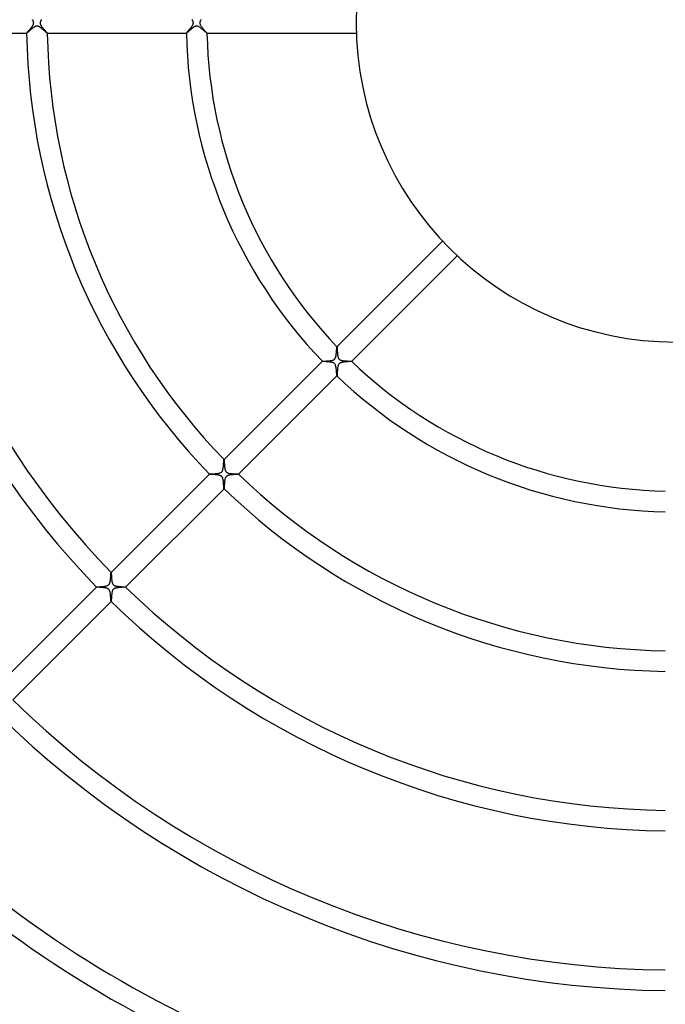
# Model space of a CAD drawing. Header units: millimetres. Extents: x -535 to 535, y -535 to 535.
# Tile 27 of 106: x -127 to -2, y -191 to 1. Entities that reach past the tile are written whole.
import ezdxf

# ---------------------------------------------------------------- set-up
doc = ezdxf.new("R2010")
doc.units = ezdxf.units.MM
doc.layers.add('HIDDEN', color=7, linetype='Continuous')
doc.layers.add('THICK', color=7, linetype='Continuous')

msp = doc.modelspace()

# ---------------------------------------------------------------- linework, layer by layer
at = {"layer": 'HIDDEN'}
for p, q in [((-125.85, -1.9), (-125.89, -1.93)), ((-125.81, -1.87), (-125.85, -1.9)), ((-125.77, -1.83), (-125.81, -1.87)), ((-125.72, -1.79), (-125.77, -1.83)), ((-125.67, -1.74), (-125.72, -1.79)), ((-125.61, -1.69), (-125.67, -1.74)), ((-125.55, -1.64), (-125.61, -1.69)), ((-125.49, -1.58), (-125.55, -1.64)), ((-125.43, -1.53), (-125.49, -1.58)), ((-125.36, -1.47), (-125.43, -1.53)), ((-125.29, -1.41), (-125.36, -1.47)), ((-125.22, -1.34), (-125.29, -1.41)), ((-125.15, -1.28), (-125.22, -1.34)), ((-125.07, -1.22), (-125.15, -1.28)), ((-125, -1.16), (-125.07, -1.22)), ((-124.93, -1.1), (-125, -1.16)), ((-124.85, -1.04), (-124.93, -1.1)), ((-124.78, -0.99), (-124.85, -1.04)), ((-124.71, -0.93), (-124.78, -0.99)), ((-124.63, -0.88), (-124.71, -0.93)), ((-124.56, -0.83), (-124.63, -0.88)), ((-124.48, -0.78), (-124.56, -0.83)), ((-124.41, -0.74), (-124.48, -0.78)), ((-124.33, -0.7), (-124.41, -0.74)), ((-124.25, -0.67), (-124.33, -0.7)), ((-124.18, -0.65), (-124.25, -0.67)), ((-124.1, -0.63), (-124.18, -0.65)), ((-124.02, -0.62), (-124.1, -0.63)), ((-123.93, -0.63), (-124.02, -0.62)), ((-123.85, -0.64), (-123.93, -0.63)), ((-123.77, -0.66), (-123.85, -0.64)), ((-123.68, -0.7), (-123.77, -0.66)), ((-123.6, -0.73), (-123.68, -0.7)), ((-123.52, -0.78), (-123.6, -0.73)), ((-123.44, -0.83), (-123.52, -0.78)), ((-123.37, -0.88), (-123.44, -0.83)), ((-123.29, -0.93), (-123.37, -0.88)), ((-123.21, -0.99), (-123.29, -0.93)), ((-123.12, -1.05), (-123.21, -0.99)), ((-123.04, -1.12), (-123.12, -1.05)), ((-122.96, -1.19), (-123.04, -1.12)), ((-122.87, -1.26), (-122.96, -1.19)), ((-122.79, -1.33), (-122.87, -1.26)), ((-122.7, -1.4), (-122.79, -1.33)), ((-122.62, -1.47), (-122.7, -1.4)), ((-122.54, -1.54), (-122.62, -1.47)), ((-122.46, -1.61), (-122.54, -1.54)), ((-122.39, -1.67), (-122.46, -1.61)), ((-122.32, -1.73), (-122.39, -1.67)), ((-122.25, -1.79), (-122.32, -1.73)), ((-122.19, -1.84), (-122.25, -1.79)), ((-122.14, -1.89), (-122.19, -1.84)), ((-122.09, -1.93), (-122.14, -1.89)), ((-94.83, -1.89), (-94.86, -1.91)), ((-94.8, -1.86), (-94.83, -1.89)), ((-94.77, -1.83), (-94.8, -1.86)), ((-94.73, -1.8), (-94.77, -1.83)), ((-94.69, -1.77), (-94.73, -1.8)), ((-94.65, -1.73), (-94.69, -1.77)), ((-94.61, -1.69), (-94.65, -1.73)), ((-94.56, -1.65), (-94.61, -1.69)), ((-94.52, -1.61), (-94.56, -1.65)), ((-94.47, -1.57), (-94.52, -1.61)), ((-94.42, -1.52), (-94.47, -1.57)), ((-94.37, -1.48), (-94.42, -1.52)), ((-94.31, -1.43), (-94.37, -1.48)), ((-94.26, -1.38), (-94.31, -1.43)), ((-94.2, -1.33), (-94.26, -1.38)), ((-94.15, -1.29), (-94.2, -1.33)), ((-94.09, -1.24), (-94.15, -1.29)), ((-94.03, -1.19), (-94.09, -1.24)), ((-93.97, -1.14), (-94.03, -1.19)), ((-93.91, -1.09), (-93.97, -1.14)), ((-93.85, -1.04), (-93.91, -1.09)), ((-93.8, -1), (-93.85, -1.04)), ((-93.74, -0.96), (-93.8, -1)), ((-93.68, -0.91), (-93.74, -0.96)), ((-93.62, -0.87), (-93.68, -0.91)), ((-93.57, -0.84), (-93.62, -0.87)), ((-93.51, -0.8), (-93.57, -0.84)), ((-93.46, -0.77), (-93.51, -0.8)), ((-93.39, -0.73), (-93.46, -0.77)), ((-93.33, -0.7), (-93.39, -0.73)), ((-93.25, -0.67), (-93.33, -0.7)), ((-93.18, -0.65), (-93.25, -0.67)), ((-93.1, -0.63), (-93.18, -0.65)), ((-93.02, -0.62), (-93.1, -0.63)), ((-92.94, -0.63), (-93.02, -0.62)), ((-92.86, -0.64), (-92.94, -0.63)), ((-92.78, -0.66), (-92.86, -0.64)), ((-92.68, -0.7), (-92.78, -0.66)), ((-92.56, -0.75), (-92.68, -0.7)), ((-92.44, -0.83), (-92.56, -0.75)), ((-92.31, -0.92), (-92.44, -0.83)), ((-92.17, -1.01), (-92.31, -0.92)), ((-92.04, -1.12), (-92.17, -1.01)), ((-91.91, -1.23), (-92.04, -1.12)), ((-91.78, -1.33), (-91.91, -1.23)), ((-91.65, -1.44), (-91.78, -1.33)), ((-91.53, -1.54), (-91.65, -1.44)), ((-91.42, -1.64), (-91.53, -1.54)), ((-91.32, -1.72), (-91.42, -1.64)), ((-91.23, -1.8), (-91.32, -1.72)), ((-91.15, -1.87), (-91.23, -1.8)), ((-91.09, -1.93), (-91.15, -1.87)), ((-125.98, -2), (-125.98, -2)), ((-125.98, -2), (-125.98, -2)), ((-125.98, -2), (-125.98, -2)), ((-125.98, -2), (-125.98, -2)), ((-125.98, -2), (-125.98, -2)), ((-125.98, -2), (-125.98, -2)), ((-125.97, -2), (-125.98, -2)), ((-125.96, -1.99), (-125.97, -2)), ((-125.94, -1.98), (-125.96, -1.99)), ((-125.92, -1.96), (-125.94, -1.98)), ((-125.89, -1.93), (-125.92, -1.96)), ((-122.05, -1.96), (-122.09, -1.93)), ((-122.02, -1.98), (-122.05, -1.96)), ((-122, -2), (-122.02, -1.98)), ((-121.99, -2), (-122, -2)), ((-121.98, -2), (-121.99, -2)), ((-121.99, -2), (-121.99, -2)), ((-121.98, -2), (-121.98, -2)), ((-121.98, -2), (-121.98, -2)), ((-121.98, -2), (-121.98, -2)), ((-121.98, -2), (-121.98, -2)), ((-94.98, -2), (-94.98, -2)), ((-94.98, -2), (-94.98, -2)), ((-94.98, -2), (-94.98, -2)), ((-94.98, -2), (-94.98, -2)), ((-94.98, -2), (-94.98, -2)), ((-94.98, -2), (-94.98, -2)), ((-94.97, -2), (-94.98, -2)), ((-94.96, -1.99), (-94.97, -2)), ((-94.95, -1.98), (-94.96, -1.99)), ((-94.93, -1.97), (-94.95, -1.98)), ((-94.91, -1.96), (-94.93, -1.97)), ((-94.89, -1.94), (-94.91, -1.96)), ((-94.86, -1.91), (-94.89, -1.94)), ((-91.03, -1.97), (-91.09, -1.93)), ((-91, -1.99), (-91.03, -1.97)), ((-90.98, -2), (-91, -1.99)), ((-90.98, -2), (-90.98, -2)), ((-90.98, -2), (-90.98, -2)), ((-90.98, -2), (-90.98, -2)), ((-90.98, -2), (-90.98, -2)), ((-90.98, -2), (-90.98, -2)), ((-90.98, -2), (-90.98, -2)), ((-65.78, -63.16), (-65.77, -63.1)), ((-65.77, -63.05), (-65.76, -63.01)), ((-65.77, -63.1), (-65.77, -63.05)), ((-65.76, -62.94), (-65.75, -62.93)), ((-65.76, -62.97), (-65.76, -62.94)), ((-65.76, -63.01), (-65.76, -62.97)), ((-65.75, -62.92), (-65.75, -62.92)), ((-65.75, -62.92), (-65.75, -62.92)), ((-65.75, -62.92), (-65.75, -62.92)), ((-65.75, -62.92), (-65.74, -62.92)), ((-65.75, -62.93), (-65.75, -62.92)), ((-65.74, -62.92), (-65.74, -62.92)), ((-65.74, -62.92), (-65.74, -62.92)), ((-66.04, -65.08), (-66.01, -65.01)), ((-66.01, -65.01), (-65.99, -64.92)), ((-65.99, -64.92), (-65.96, -64.84)), ((-65.96, -64.84), (-65.94, -64.75)), ((-65.94, -64.75), (-65.92, -64.65)), ((-65.92, -64.65), (-65.91, -64.55)), ((-65.91, -64.55), (-65.89, -64.45)), ((-65.89, -64.45), (-65.88, -64.35)), ((-65.88, -64.35), (-65.87, -64.25)), ((-65.87, -64.25), (-65.86, -64.14)), ((-65.86, -64.14), (-65.85, -64.04)), ((-65.85, -64.04), (-65.84, -63.94)), ((-65.84, -63.94), (-65.83, -63.84)), ((-65.83, -63.84), (-65.82, -63.74)), ((-65.82, -63.74), (-65.81, -63.64)), ((-65.81, -63.55), (-65.8, -63.46)), ((-65.81, -63.64), (-65.81, -63.55)), ((-65.8, -63.38), (-65.79, -63.3)), ((-65.8, -63.46), (-65.8, -63.38)), ((-65.79, -63.3), (-65.78, -63.23)), ((-65.78, -63.23), (-65.78, -63.16)), ((-68.57, -65.75), (-68.57, -65.74)), ((-68.57, -65.74), (-68.57, -65.74)), ((-68.57, -65.74), (-68.56, -65.74)), ((-68.57, -65.75), (-68.57, -65.75)), ((-68.57, -65.75), (-68.57, -65.75)), ((-68.57, -65.75), (-68.57, -65.75)), ((-68.57, -65.75), (-68.57, -65.75)), ((-68.56, -65.74), (-68.53, -65.73)), ((-68.53, -65.73), (-68.48, -65.73)), ((-68.48, -65.73), (-68.42, -65.72)), ((-68.42, -65.72), (-68.35, -65.72)), ((-68.35, -65.72), (-68.26, -65.71)), ((-68.26, -65.71), (-68.17, -65.71)), ((-68.17, -65.71), (-68.07, -65.7)), ((-68.07, -65.7), (-67.96, -65.69)), ((-67.96, -65.69), (-67.85, -65.69)), ((-67.85, -65.69), (-67.73, -65.68)), ((-67.73, -65.68), (-67.61, -65.67)), ((-67.61, -65.67), (-67.49, -65.66)), ((-67.49, -65.66), (-67.37, -65.65)), ((-67.37, -65.65), (-67.25, -65.64)), ((-67.25, -65.64), (-67.13, -65.63)), ((-67.13, -65.63), (-67.01, -65.61)), ((-67.01, -65.61), (-66.9, -65.6)), ((-66.9, -65.6), (-66.79, -65.58)), ((-66.79, -65.58), (-66.69, -65.56)), ((-66.69, -65.56), (-66.59, -65.53)), ((-66.59, -65.53), (-66.5, -65.5)), ((-66.5, -65.5), (-66.43, -65.47)), ((-66.43, -65.47), (-66.37, -65.44)), ((-66.37, -65.44), (-66.31, -65.41)), ((-66.31, -65.41), (-66.27, -65.38)), ((-66.27, -65.38), (-66.23, -65.34)), ((-66.23, -65.34), (-66.19, -65.31)), ((-66.19, -65.31), (-66.16, -65.27)), ((-66.16, -65.27), (-66.13, -65.23)), ((-66.13, -65.23), (-66.1, -65.19)), ((-66.1, -65.19), (-66.07, -65.13)), ((-66.07, -65.13), (-66.04, -65.08)), ((-65.61, -66.95), (-65.62, -67.07)), ((-65.59, -66.83), (-65.61, -66.95)), ((-65.56, -66.71), (-65.59, -66.83)), ((-65.53, -66.6), (-65.56, -66.71)), ((-65.49, -66.49), (-65.53, -66.6)), ((-65.45, -66.38), (-65.49, -66.49)), ((-65.4, -66.3), (-65.45, -66.38)), ((-65.34, -66.22), (-65.4, -66.3)), ((-65.27, -66.16), (-65.34, -66.22)), ((-65.19, -66.1), (-65.27, -66.16)), ((-65.1, -66.05), (-65.19, -66.1)), ((-65, -66.01), (-65.1, -66.05)), ((-64.91, -65.98), (-65, -66.01)), ((-64.82, -65.96), (-64.91, -65.98)), ((-64.75, -65.94), (-64.82, -65.96)), ((-64.67, -65.93), (-64.75, -65.94)), ((-64.6, -65.91), (-64.67, -65.93)), ((-64.52, -65.9), (-64.6, -65.91)), ((-64.43, -65.89), (-64.52, -65.9)), ((-64.35, -65.88), (-64.43, -65.89)), ((-64.26, -65.87), (-64.35, -65.88)), ((-64.18, -65.86), (-64.26, -65.87)), ((-64.09, -65.85), (-64.18, -65.86)), ((-64, -65.84), (-64.09, -65.85)), ((-63.91, -65.84), (-64, -65.84)), ((-63.82, -65.83), (-63.91, -65.84)), ((-63.73, -65.82), (-63.82, -65.83)), ((-63.65, -65.82), (-63.73, -65.82)), ((-63.57, -65.81), (-63.65, -65.82)), ((-63.49, -65.8), (-63.57, -65.81)), ((-63.41, -65.8), (-63.49, -65.8)), ((-63.34, -65.79), (-63.41, -65.8)), ((-63.27, -65.79), (-63.34, -65.79)), ((-63.2, -65.78), (-63.27, -65.79)), ((-63.15, -65.78), (-63.2, -65.78)), ((-63.09, -65.77), (-63.15, -65.78)), ((-63.04, -65.77), (-63.09, -65.77)), ((-63, -65.76), (-63.04, -65.77)), ((-62.97, -65.76), (-63, -65.76)), ((-62.94, -65.76), (-62.97, -65.76)), ((-62.93, -65.75), (-62.94, -65.76)), ((-62.92, -65.75), (-62.93, -65.75)), ((-62.92, -65.74), (-62.92, -65.74)), ((-62.92, -65.74), (-62.92, -65.74)), ((-62.92, -65.74), (-62.92, -65.75)), ((-62.92, -65.75), (-62.92, -65.75)), ((-62.92, -65.75), (-62.92, -65.75)), ((-62.92, -65.75), (-62.92, -65.75)), ((-65.74, -68.57), (-65.75, -68.57)), ((-65.75, -68.57), (-65.75, -68.57)), ((-65.75, -68.57), (-65.75, -68.57)), ((-65.75, -68.57), (-65.75, -68.57)), ((-65.75, -68.57), (-65.75, -68.57)), ((-65.73, -68.53), (-65.74, -68.56)), ((-65.74, -68.56), (-65.74, -68.57)), ((-65.74, -68.57), (-65.74, -68.57)), ((-65.72, -68.43), (-65.73, -68.49)), ((-65.73, -68.49), (-65.73, -68.53)), ((-65.71, -68.28), (-65.72, -68.37)), ((-65.72, -68.37), (-65.72, -68.43)), ((-65.7, -68.09), (-65.71, -68.19)), ((-65.71, -68.19), (-65.71, -68.28)), ((-65.69, -67.86), (-65.7, -67.98)), ((-65.7, -67.98), (-65.7, -68.09)), ((-65.68, -67.73), (-65.69, -67.86)), ((-65.67, -67.6), (-65.68, -67.73)), ((-65.66, -67.47), (-65.67, -67.6)), ((-65.65, -67.34), (-65.66, -67.47)), ((-65.64, -67.2), (-65.65, -67.34)), ((-65.62, -67.07), (-65.64, -67.2)), ((-87.79, -86.13), (-87.77, -86.01)), ((-87.77, -86.01), (-87.76, -85.89)), ((-87.76, -85.89), (-87.75, -85.77)), ((-87.75, -85.77), (-87.74, -85.66)), ((-87.74, -85.55), (-87.73, -85.45)), ((-87.74, -85.66), (-87.74, -85.55)), ((-87.73, -85.45), (-87.72, -85.35)), ((-87.72, -85.26), (-87.71, -85.18)), ((-87.72, -85.35), (-87.72, -85.26)), ((-87.71, -85.18), (-87.7, -85.11)), ((-87.7, -85.04), (-87.69, -84.99)), ((-87.7, -85.11), (-87.7, -85.04)), ((-87.69, -84.94), (-87.68, -84.9)), ((-87.69, -84.99), (-87.69, -84.94)), ((-87.68, -84.85), (-87.67, -84.84)), ((-87.68, -84.87), (-87.68, -84.85)), ((-87.68, -84.9), (-87.68, -84.87)), ((-87.67, -84.84), (-87.67, -84.84)), ((-87.67, -84.84), (-87.67, -84.84)), ((-87.67, -84.84), (-87.67, -84.84)), ((-87.67, -84.84), (-87.67, -84.84)), ((-87.67, -84.84), (-87.67, -84.84)), ((-87.67, -84.84), (-87.67, -84.84)), ((-90.5, -87.67), (-90.49, -87.66)), ((-90.5, -87.67), (-90.5, -87.67)), ((-90.5, -87.67), (-90.5, -87.67)), ((-90.5, -87.67), (-90.5, -87.67)), ((-90.5, -87.67), (-90.5, -87.67)), ((-90.5, -87.67), (-90.5, -87.67)), ((-90.5, -87.67), (-90.5, -87.67)), ((-90.49, -87.66), (-90.48, -87.66)), ((-90.48, -87.66), (-90.46, -87.66)), ((-90.46, -87.66), (-90.43, -87.65)), ((-90.43, -87.65), (-90.4, -87.65)), ((-90.4, -87.65), (-90.36, -87.65)), ((-90.36, -87.65), (-90.31, -87.64)), ((-90.31, -87.64), (-90.27, -87.64)), ((-90.27, -87.64), (-90.21, -87.64)), ((-90.21, -87.64), (-90.16, -87.63)), ((-90.16, -87.63), (-90.1, -87.63)), ((-90.1, -87.63), (-90.03, -87.63)), ((-90.03, -87.63), (-89.97, -87.62)), ((-89.97, -87.62), (-89.9, -87.62)), ((-89.9, -87.62), (-89.83, -87.61)), ((-89.83, -87.61), (-89.75, -87.61)), ((-89.75, -87.61), (-89.68, -87.6)), ((-89.68, -87.6), (-89.6, -87.6)), ((-89.6, -87.6), (-89.52, -87.59)), ((-89.52, -87.59), (-89.44, -87.59)), ((-89.44, -87.59), (-89.36, -87.58)), ((-89.36, -87.58), (-89.28, -87.57)), ((-89.28, -87.57), (-89.2, -87.57)), ((-89.2, -87.57), (-89.13, -87.56)), ((-89.13, -87.56), (-89.05, -87.55)), ((-89.05, -87.55), (-88.98, -87.54)), ((-88.98, -87.54), (-88.9, -87.53)), ((-88.9, -87.53), (-88.83, -87.52)), ((-88.83, -87.52), (-88.76, -87.51)), ((-88.76, -87.51), (-88.69, -87.5)), ((-88.69, -87.5), (-88.63, -87.48)), ((-88.63, -87.48), (-88.56, -87.46)), ((-88.56, -87.46), (-88.48, -87.44)), ((-88.48, -87.44), (-88.39, -87.41)), ((-88.39, -87.41), (-88.31, -87.37)), ((-88.31, -87.37), (-88.23, -87.32)), ((-88.23, -87.32), (-88.16, -87.27)), ((-88.16, -87.27), (-88.1, -87.22)), ((-88.1, -87.22), (-88.05, -87.15)), ((-88.05, -87.15), (-88, -87.08)), ((-88, -87.08), (-87.96, -86.99)), ((-87.96, -86.99), (-87.92, -86.89)), ((-87.92, -86.89), (-87.89, -86.79)), ((-87.89, -86.79), (-87.87, -86.69)), ((-87.87, -86.69), (-87.85, -86.59)), ((-87.85, -86.59), (-87.83, -86.48)), ((-87.83, -86.48), (-87.81, -86.37)), ((-87.81, -86.37), (-87.8, -86.25)), ((-87.8, -86.25), (-87.79, -86.13)), ((-87.01, -87.97), (-87.09, -88.01)), ((-86.92, -87.93), (-87.01, -87.97)), ((-86.83, -87.9), (-86.92, -87.93)), ((-86.73, -87.88), (-86.83, -87.9)), ((-86.63, -87.86), (-86.73, -87.88)), ((-86.53, -87.84), (-86.63, -87.86)), ((-86.43, -87.82), (-86.53, -87.84)), ((-86.32, -87.81), (-86.43, -87.82)), ((-86.21, -87.79), (-86.32, -87.81)), ((-86.09, -87.78), (-86.21, -87.79)), ((-85.98, -87.77), (-86.09, -87.78)), ((-85.86, -87.76), (-85.98, -87.77)), ((-85.74, -87.75), (-85.86, -87.76)), ((-85.63, -87.74), (-85.74, -87.75)), ((-85.52, -87.73), (-85.63, -87.74)), ((-85.41, -87.73), (-85.52, -87.73)), ((-85.31, -87.72), (-85.41, -87.73)), ((-85.21, -87.71), (-85.31, -87.72)), ((-85.13, -87.71), (-85.21, -87.71)), ((-85.05, -87.7), (-85.13, -87.71)), ((-84.98, -87.69), (-85.05, -87.7)), ((-84.93, -87.69), (-84.98, -87.69)), ((-84.88, -87.68), (-84.93, -87.69)), ((-84.86, -87.68), (-84.88, -87.68)), ((-84.84, -87.67), (-84.86, -87.68)), ((-84.84, -87.67), (-84.84, -87.67)), ((-84.84, -87.67), (-84.84, -87.67)), ((-84.84, -87.67), (-84.84, -87.67)), ((-84.84, -87.67), (-84.84, -87.67)), ((-84.84, -87.67), (-84.84, -87.67)), ((-84.84, -87.67), (-84.84, -87.67)), ((-87.61, -89.8), (-87.62, -89.89)), ((-87.62, -89.89), (-87.62, -89.97)), ((-87.6, -89.63), (-87.61, -89.72)), ((-87.61, -89.72), (-87.61, -89.8)), ((-87.59, -89.53), (-87.6, -89.63)), ((-87.58, -89.34), (-87.59, -89.44)), ((-87.59, -89.44), (-87.59, -89.53)), ((-87.57, -89.25), (-87.58, -89.34)), ((-87.56, -89.15), (-87.57, -89.25)), ((-87.55, -89.06), (-87.56, -89.15)), ((-87.54, -88.96), (-87.55, -89.06)), ((-87.53, -88.87), (-87.54, -88.96)), ((-87.51, -88.79), (-87.53, -88.87)), ((-87.5, -88.7), (-87.51, -88.79)), ((-87.48, -88.62), (-87.5, -88.7)), ((-87.46, -88.53), (-87.48, -88.62)), ((-87.43, -88.45), (-87.46, -88.53)), ((-87.4, -88.37), (-87.43, -88.45)), ((-87.36, -88.29), (-87.4, -88.37)), ((-87.32, -88.22), (-87.36, -88.29)), ((-87.27, -88.16), (-87.32, -88.22)), ((-87.22, -88.1), (-87.27, -88.16)), ((-87.16, -88.05), (-87.22, -88.1)), ((-87.09, -88.01), (-87.16, -88.05)), ((-87.66, -90.49), (-87.67, -90.5)), ((-87.67, -90.5), (-87.67, -90.5)), ((-87.67, -90.5), (-87.67, -90.5)), ((-87.67, -90.5), (-87.67, -90.5)), ((-87.67, -90.5), (-87.67, -90.5)), ((-87.67, -90.5), (-87.67, -90.5)), ((-87.67, -90.5), (-87.67, -90.5)), ((-87.65, -90.42), (-87.66, -90.45)), ((-87.66, -90.45), (-87.66, -90.47)), ((-87.66, -90.47), (-87.66, -90.49)), ((-87.64, -90.29), (-87.65, -90.34)), ((-87.65, -90.34), (-87.65, -90.39)), ((-87.65, -90.39), (-87.65, -90.42)), ((-87.63, -90.11), (-87.64, -90.18)), ((-87.64, -90.18), (-87.64, -90.24)), ((-87.64, -90.24), (-87.64, -90.29)), ((-87.62, -89.97), (-87.63, -90.04)), ((-87.63, -90.04), (-87.63, -90.11)), ((-109.64, -107.18), (-109.63, -107.12)), ((-109.63, -107.06), (-109.62, -107)), ((-109.63, -107.12), (-109.63, -107.06)), ((-109.62, -106.91), (-109.61, -106.87)), ((-109.62, -106.95), (-109.62, -106.91)), ((-109.62, -107), (-109.62, -106.95)), ((-109.61, -106.83), (-109.6, -106.81)), ((-109.61, -106.87), (-109.61, -106.83)), ((-109.6, -106.79), (-109.6, -106.77)), ((-109.6, -106.77), (-109.59, -106.77)), ((-109.6, -106.81), (-109.6, -106.79)), ((-109.59, -106.77), (-109.59, -106.76)), ((-109.59, -106.76), (-109.59, -106.76)), ((-109.59, -106.76), (-109.59, -106.76)), ((-109.59, -106.76), (-109.59, -106.77)), ((-109.59, -106.77), (-109.59, -106.77)), ((-109.59, -106.77), (-109.59, -106.77)), ((-109.97, -109.07), (-109.93, -109.01)), ((-109.93, -109.01), (-109.89, -108.94)), ((-109.89, -108.94), (-109.86, -108.87)), ((-109.86, -108.87), (-109.84, -108.8)), ((-109.84, -108.8), (-109.82, -108.72)), ((-109.82, -108.72), (-109.8, -108.65)), ((-109.8, -108.65), (-109.78, -108.57)), ((-109.78, -108.57), (-109.77, -108.5)), ((-109.77, -108.5), (-109.75, -108.42)), ((-109.75, -108.42), (-109.74, -108.33)), ((-109.74, -108.33), (-109.73, -108.25)), ((-109.73, -108.25), (-109.72, -108.16)), ((-109.72, -108.16), (-109.71, -108.07)), ((-109.71, -108.07), (-109.7, -107.99)), ((-109.7, -107.99), (-109.69, -107.9)), ((-109.69, -107.9), (-109.68, -107.81)), ((-109.68, -107.72), (-109.67, -107.64)), ((-109.68, -107.81), (-109.68, -107.72)), ((-109.67, -107.64), (-109.66, -107.55)), ((-109.66, -107.47), (-109.65, -107.39)), ((-109.66, -107.55), (-109.66, -107.47)), ((-109.65, -107.32), (-109.64, -107.25)), ((-109.65, -107.39), (-109.65, -107.32)), ((-109.64, -107.25), (-109.64, -107.18)), ((-112.42, -109.59), (-112.42, -109.59)), ((-112.42, -109.59), (-112.42, -109.59)), ((-112.42, -109.59), (-112.42, -109.59)), ((-112.42, -109.59), (-112.42, -109.59)), ((-112.42, -109.59), (-112.42, -109.59)), ((-112.42, -109.59), (-112.42, -109.59)), ((-112.42, -109.59), (-112.41, -109.59)), ((-112.41, -109.59), (-112.38, -109.58)), ((-112.38, -109.58), (-112.33, -109.57)), ((-112.33, -109.57), (-112.27, -109.57)), ((-112.27, -109.57), (-112.2, -109.56)), ((-112.2, -109.56), (-112.12, -109.56)), ((-112.12, -109.56), (-112.03, -109.55)), ((-112.03, -109.55), (-111.92, -109.55)), ((-111.92, -109.55), (-111.81, -109.54)), ((-111.81, -109.54), (-111.7, -109.53)), ((-111.7, -109.53), (-111.57, -109.52)), ((-111.57, -109.52), (-111.45, -109.52)), ((-111.45, -109.52), (-111.32, -109.51)), ((-111.32, -109.51), (-111.2, -109.5)), ((-111.2, -109.5), (-111.07, -109.48)), ((-111.07, -109.48), (-110.95, -109.47)), ((-110.95, -109.47), (-110.83, -109.45)), ((-110.83, -109.45), (-110.72, -109.44)), ((-110.72, -109.44), (-110.61, -109.41)), ((-110.61, -109.41), (-110.5, -109.39)), ((-110.5, -109.39), (-110.4, -109.36)), ((-110.4, -109.36), (-110.3, -109.32)), ((-110.3, -109.32), (-110.21, -109.28)), ((-110.21, -109.28), (-110.14, -109.24)), ((-110.14, -109.24), (-110.07, -109.19)), ((-110.07, -109.19), (-110.02, -109.13)), ((-110.02, -109.13), (-109.97, -109.07)), ((-109.47, -110.93), (-109.48, -111.04)), ((-109.45, -110.81), (-109.47, -110.93)), ((-109.43, -110.7), (-109.45, -110.81)), ((-109.41, -110.59), (-109.43, -110.7)), ((-109.39, -110.49), (-109.41, -110.59)), ((-109.36, -110.39), (-109.39, -110.49)), ((-109.32, -110.3), (-109.36, -110.39)), ((-109.29, -110.22), (-109.32, -110.3)), ((-109.25, -110.16), (-109.29, -110.22)), ((-109.22, -110.11), (-109.25, -110.16)), ((-109.17, -110.06), (-109.22, -110.11)), ((-109.13, -110.01), (-109.17, -110.06)), ((-109.08, -109.97), (-109.13, -110.01)), ((-109.03, -109.94), (-109.08, -109.97)), ((-108.97, -109.91), (-109.03, -109.94)), ((-108.91, -109.88), (-108.97, -109.91)), ((-108.85, -109.86), (-108.91, -109.88)), ((-108.79, -109.84), (-108.85, -109.86)), ((-108.73, -109.82), (-108.79, -109.84)), ((-108.67, -109.8), (-108.73, -109.82)), ((-108.61, -109.79), (-108.67, -109.8)), ((-108.54, -109.78), (-108.61, -109.79)), ((-108.48, -109.76), (-108.54, -109.78)), ((-108.41, -109.75), (-108.48, -109.76)), ((-108.34, -109.74), (-108.41, -109.75)), ((-108.27, -109.73), (-108.34, -109.74)), ((-108.19, -109.72), (-108.27, -109.73)), ((-108.12, -109.71), (-108.19, -109.72)), ((-108.05, -109.71), (-108.12, -109.71)), ((-107.97, -109.7), (-108.05, -109.71)), ((-107.9, -109.69), (-107.97, -109.7)), ((-107.82, -109.69), (-107.9, -109.69)), ((-107.75, -109.68), (-107.82, -109.69)), ((-107.68, -109.67), (-107.75, -109.68)), ((-107.61, -109.67), (-107.68, -109.67)), ((-107.54, -109.66), (-107.61, -109.67)), ((-107.47, -109.66), (-107.54, -109.66)), ((-107.4, -109.65), (-107.47, -109.66)), ((-107.34, -109.65), (-107.4, -109.65)), ((-107.27, -109.64), (-107.34, -109.65)), ((-107.21, -109.64), (-107.27, -109.64)), ((-107.15, -109.64), (-107.21, -109.64)), ((-107.1, -109.63), (-107.15, -109.64)), ((-107.05, -109.63), (-107.1, -109.63)), ((-107, -109.62), (-107.05, -109.63)), ((-106.96, -109.62), (-107, -109.62)), ((-106.92, -109.62), (-106.96, -109.62)), ((-106.88, -109.61), (-106.92, -109.62)), ((-106.85, -109.61), (-106.88, -109.61)), ((-106.82, -109.61), (-106.85, -109.61)), ((-106.8, -109.6), (-106.82, -109.61)), ((-106.78, -109.6), (-106.8, -109.6)), ((-106.77, -109.6), (-106.78, -109.6)), ((-106.77, -109.59), (-106.77, -109.59)), ((-106.77, -109.59), (-106.76, -109.59)), ((-106.76, -109.59), (-106.77, -109.59)), ((-106.77, -109.59), (-106.77, -109.59)), ((-106.77, -109.59), (-106.77, -109.6)), ((-106.76, -109.59), (-106.76, -109.59)), ((-106.76, -109.59), (-106.76, -109.59)), ((-109.58, -112.38), (-109.59, -112.41)), ((-109.59, -112.41), (-109.59, -112.42)), ((-109.59, -112.42), (-109.59, -112.42)), ((-109.59, -112.42), (-109.59, -112.42)), ((-109.59, -112.42), (-109.59, -112.42)), ((-109.59, -112.42), (-109.59, -112.42)), ((-109.59, -112.42), (-109.59, -112.42)), ((-109.59, -112.42), (-109.59, -112.42)), ((-109.57, -112.29), (-109.58, -112.34)), ((-109.58, -112.34), (-109.58, -112.38)), ((-109.56, -112.15), (-109.57, -112.22)), ((-109.57, -112.22), (-109.57, -112.29)), ((-109.55, -112.06), (-109.56, -112.15)), ((-109.54, -111.86), (-109.55, -111.97)), ((-109.55, -111.97), (-109.55, -112.06)), ((-109.53, -111.64), (-109.54, -111.76)), ((-109.54, -111.76), (-109.54, -111.86)), ((-109.52, -111.53), (-109.53, -111.64)), ((-109.51, -111.41), (-109.52, -111.53)), ((-109.5, -111.29), (-109.51, -111.41)), ((-109.49, -111.16), (-109.5, -111.29)), ((-109.48, -111.04), (-109.49, -111.16))]:
    msp.add_line(p, q, dxfattribs=at)
at = {"layer": 'THICK'}
for p, q in [((-124.83, 0.57), (-124.88, 0.64)), ((-124.79, 0.5), (-124.83, 0.57)), ((-124.75, 0.42), (-124.79, 0.5)), ((-124.71, 0.35), (-124.75, 0.42)), ((-124.68, 0.28), (-124.71, 0.35)), ((-124.65, 0.2), (-124.68, 0.28)), ((-124.64, 0.13), (-124.65, 0.2)), ((-124.63, 0.07), (-124.64, 0.13)), ((-124.62, 0), (-124.63, 0.07)), ((-124.63, -0.07), (-124.62, 0)), ((-123.37, 0.08), (-123.38, 0)), ((-123.35, 0.17), (-123.37, 0.08)), ((-123.33, 0.25), (-123.35, 0.17)), ((-123.29, 0.34), (-123.33, 0.25)), ((-123.26, 0.41), (-123.29, 0.34)), ((-123.22, 0.48), (-123.26, 0.41)), ((-123.18, 0.55), (-123.22, 0.48)), ((-123.14, 0.61), (-123.18, 0.55)), ((-123.09, 0.67), (-123.14, 0.61)), ((-93.85, 0.6), (-93.9, 0.67)), ((-93.81, 0.53), (-93.85, 0.6)), ((-93.77, 0.46), (-93.81, 0.53)), ((-93.73, 0.39), (-93.77, 0.46)), ((-93.7, 0.32), (-93.73, 0.39)), ((-93.67, 0.25), (-93.7, 0.32)), ((-93.65, 0.18), (-93.67, 0.25)), ((-93.64, 0.12), (-93.65, 0.18)), ((-93.63, 0.06), (-93.64, 0.12)), ((-93.62, 0), (-93.63, 0.06)), ((-93.63, -0.08), (-93.62, 0)), ((-92.37, 0.06), (-92.38, 0)), ((-92.35, 0.17), (-92.37, 0.11)), ((-92.37, 0.11), (-92.37, 0.06)), ((-92.34, 0.23), (-92.35, 0.17)), ((-92.31, 0.29), (-92.34, 0.23)), ((-92.28, 0.37), (-92.31, 0.29)), ((-92.24, 0.45), (-92.28, 0.37)), ((-92.18, 0.54), (-92.24, 0.45)), ((-92.12, 0.63), (-92.18, 0.54)), ((-125.93, -1.92), (-125.9, -1.89)), ((-125.9, -1.89), (-125.87, -1.85)), ((-125.87, -1.85), (-125.84, -1.8)), ((-125.84, -1.8), (-125.79, -1.76)), ((-125.79, -1.76), (-125.75, -1.7)), ((-125.75, -1.7), (-125.7, -1.65)), ((-125.7, -1.65), (-125.65, -1.59)), ((-125.65, -1.59), (-125.6, -1.53)), ((-125.6, -1.53), (-125.54, -1.46)), ((-125.54, -1.46), (-125.48, -1.4)), ((-125.48, -1.4), (-125.43, -1.33)), ((-125.43, -1.33), (-125.37, -1.26)), ((-125.37, -1.26), (-125.31, -1.19)), ((-125.31, -1.19), (-125.25, -1.12)), ((-125.25, -1.12), (-125.19, -1.05)), ((-125.19, -1.05), (-125.13, -0.98)), ((-125.13, -0.98), (-125.08, -0.91)), ((-125.08, -0.91), (-125.02, -0.84)), ((-125.02, -0.84), (-124.97, -0.77)), ((-124.97, -0.77), (-124.92, -0.7)), ((-124.92, -0.7), (-124.88, -0.64)), ((-124.88, -0.64), (-124.84, -0.57)), ((-124.84, -0.57), (-124.79, -0.5)), ((-124.79, -0.5), (-124.75, -0.43)), ((-124.75, -0.43), (-124.72, -0.36)), ((-124.72, -0.36), (-124.68, -0.29)), ((-124.68, -0.29), (-124.66, -0.21)), ((-124.66, -0.21), (-124.64, -0.14)), ((-124.64, -0.14), (-124.63, -0.07)), ((-123.38, 0), (-123.37, -0.06)), ((-123.37, -0.06), (-123.37, -0.12)), ((-123.37, -0.12), (-123.35, -0.18)), ((-123.35, -0.18), (-123.33, -0.24)), ((-123.33, -0.24), (-123.31, -0.31)), ((-123.31, -0.31), (-123.27, -0.38)), ((-123.27, -0.38), (-123.23, -0.46)), ((-123.23, -0.46), (-123.19, -0.53)), ((-123.19, -0.53), (-123.14, -0.61)), ((-123.14, -0.61), (-123.09, -0.68)), ((-123.09, -0.68), (-123.03, -0.75)), ((-123.03, -0.75), (-122.98, -0.83)), ((-122.98, -0.83), (-122.92, -0.9)), ((-122.92, -0.9), (-122.86, -0.98)), ((-122.86, -0.98), (-122.8, -1.05)), ((-122.8, -1.05), (-122.73, -1.13)), ((-122.73, -1.13), (-122.67, -1.2)), ((-122.67, -1.2), (-122.61, -1.28)), ((-122.61, -1.28), (-122.54, -1.35)), ((-122.54, -1.35), (-122.48, -1.42)), ((-122.48, -1.42), (-122.42, -1.49)), ((-122.42, -1.49), (-122.36, -1.55)), ((-122.36, -1.55), (-122.31, -1.61)), ((-122.31, -1.61), (-122.26, -1.67)), ((-122.26, -1.67), (-122.21, -1.73)), ((-122.21, -1.73), (-122.16, -1.78)), ((-122.16, -1.78), (-122.12, -1.82)), ((-122.12, -1.82), (-122.09, -1.86)), ((-122.09, -1.86), (-122.06, -1.9)), ((-122.06, -1.9), (-122.03, -1.93)), ((-94.94, -1.93), (-94.91, -1.9)), ((-94.91, -1.9), (-94.88, -1.87)), ((-94.88, -1.87), (-94.85, -1.83)), ((-94.85, -1.83), (-94.81, -1.78)), ((-94.81, -1.78), (-94.77, -1.74)), ((-94.77, -1.74), (-94.73, -1.68)), ((-94.73, -1.68), (-94.68, -1.63)), ((-94.68, -1.63), (-94.63, -1.57)), ((-94.63, -1.57), (-94.58, -1.51)), ((-94.58, -1.51), (-94.52, -1.45)), ((-94.52, -1.45), (-94.47, -1.38)), ((-94.47, -1.38), (-94.41, -1.31)), ((-94.41, -1.31), (-94.35, -1.24)), ((-94.35, -1.24), (-94.29, -1.17)), ((-94.29, -1.17), (-94.23, -1.1)), ((-94.23, -1.1), (-94.17, -1.02)), ((-94.17, -1.02), (-94.11, -0.95)), ((-94.11, -0.95), (-94.06, -0.88)), ((-94.06, -0.88), (-94, -0.81)), ((-94, -0.81), (-93.95, -0.74)), ((-93.95, -0.74), (-93.9, -0.67)), ((-93.9, -0.67), (-93.85, -0.6)), ((-93.85, -0.6), (-93.81, -0.53)), ((-93.81, -0.53), (-93.77, -0.46)), ((-93.77, -0.46), (-93.73, -0.39)), ((-93.73, -0.39), (-93.69, -0.31)), ((-93.69, -0.31), (-93.66, -0.23)), ((-93.66, -0.23), (-93.64, -0.15)), ((-93.64, -0.15), (-93.63, -0.08)), ((-92.38, 0), (-92.37, -0.06)), ((-92.37, -0.06), (-92.37, -0.11)), ((-92.37, -0.11), (-92.35, -0.17)), ((-92.35, -0.17), (-92.33, -0.24)), ((-92.33, -0.24), (-92.31, -0.31)), ((-92.31, -0.31), (-92.27, -0.39)), ((-92.27, -0.39), (-92.23, -0.47)), ((-92.23, -0.47), (-92.18, -0.55)), ((-92.18, -0.55), (-92.12, -0.63)), ((-92.12, -0.63), (-92.06, -0.72)), ((-92.06, -0.72), (-92, -0.8)), ((-92, -0.8), (-91.93, -0.88)), ((-91.93, -0.88), (-91.86, -0.97)), ((-91.86, -0.97), (-91.79, -1.06)), ((-91.79, -1.06), (-91.72, -1.14)), ((-91.72, -1.14), (-91.65, -1.22)), ((-91.65, -1.22), (-91.58, -1.31)), ((-91.58, -1.31), (-91.5, -1.39)), ((-91.5, -1.39), (-91.43, -1.47)), ((-91.43, -1.47), (-91.37, -1.54)), ((-91.37, -1.54), (-91.3, -1.62)), ((-91.3, -1.62), (-91.24, -1.68)), ((-91.24, -1.68), (-91.18, -1.75)), ((-91.18, -1.75), (-91.13, -1.8)), ((-91.13, -1.8), (-91.09, -1.86)), ((-91.09, -1.86), (-91.05, -1.9)), ((-91.05, -1.9), (-91.02, -1.94)), ((-152.99, -2), (-125.98, -2)), ((-125.98, -1.99), (-125.97, -1.97)), ((-125.98, -2), (-125.98, -1.99)), ((-125.97, -1.97), (-125.95, -1.95)), ((-125.95, -1.95), (-125.93, -1.92)), ((-122.03, -1.93), (-122.01, -1.96)), ((-122.01, -1.96), (-122, -1.98)), ((-122, -1.98), (-121.99, -1.99)), ((-121.99, -1.99), (-121.98, -2)), ((-121.99, -2), (-94.98, -2)), ((-94.98, -1.99), (-94.97, -1.98)), ((-94.98, -2), (-94.98, -1.99)), ((-94.97, -1.98), (-94.95, -1.96)), ((-94.95, -1.96), (-94.94, -1.93)), ((-91.02, -1.94), (-91, -1.97)), ((-91, -1.97), (-90.98, -1.99)), ((-90.98, -1.99), (-90.98, -2)), ((-90.98, -2), (-61.97, -2)), ((-45.23, -42.4), (-65.75, -62.92)), ((-62.92, -65.75), (-42.4, -45.23)), ((-65.74, -62.92), (-65.74, -62.93)), ((-65.74, -62.93), (-65.74, -62.94)), ((-65.74, -62.94), (-65.73, -62.96)), ((-65.73, -62.96), (-65.73, -62.98)), ((-65.73, -62.98), (-65.73, -63.02)), ((-65.73, -63.02), (-65.72, -63.05)), ((-65.72, -63.05), (-65.72, -63.1)), ((-65.72, -63.1), (-65.72, -63.14)), ((-65.72, -63.14), (-65.72, -63.19)), ((-65.72, -63.19), (-65.71, -63.25)), ((-65.71, -63.25), (-65.71, -63.31)), ((-65.71, -63.31), (-65.71, -63.37)), ((-65.71, -63.37), (-65.7, -63.43)), ((-65.7, -63.43), (-65.7, -63.5)), ((-65.7, -63.5), (-65.69, -63.57)), ((-65.69, -63.57), (-65.69, -63.64)), ((-65.69, -63.64), (-65.69, -63.72)), ((-65.69, -63.72), (-65.68, -63.79)), ((-65.68, -63.79), (-65.68, -63.87)), ((-65.68, -63.87), (-65.67, -63.95)), ((-65.67, -63.95), (-65.66, -64.03)), ((-65.66, -64.03), (-65.66, -64.11)), ((-65.66, -64.11), (-65.65, -64.18)), ((-65.65, -64.18), (-65.64, -64.26)), ((-65.64, -64.26), (-65.64, -64.34)), ((-65.64, -64.34), (-65.63, -64.41)), ((-65.63, -64.41), (-65.62, -64.49)), ((-65.62, -64.49), (-65.61, -64.56)), ((-65.61, -64.56), (-65.6, -64.63)), ((-65.6, -64.63), (-65.59, -64.7)), ((-65.59, -64.7), (-65.57, -64.76)), ((-65.57, -64.76), (-65.56, -64.83)), ((-65.56, -64.83), (-65.54, -64.91)), ((-65.54, -64.91), (-65.52, -64.98)), ((-65.52, -64.98), (-65.49, -65.05)), ((-68.57, -65.74), (-87.67, -84.84)), ((-68.56, -65.75), (-68.57, -65.75)), ((-68.55, -65.76), (-68.56, -65.75)), ((-68.53, -65.76), (-68.55, -65.76)), ((-68.49, -65.76), (-68.53, -65.76)), ((-68.45, -65.77), (-68.49, -65.76)), ((-68.41, -65.77), (-68.45, -65.77)), ((-68.35, -65.78), (-68.41, -65.77)), ((-68.29, -65.78), (-68.35, -65.78)), ((-68.23, -65.79), (-68.29, -65.78)), ((-68.15, -65.79), (-68.23, -65.79)), ((-68.08, -65.8), (-68.15, -65.79)), ((-67.99, -65.81), (-68.08, -65.8)), ((-67.91, -65.81), (-67.99, -65.81)), ((-67.82, -65.82), (-67.91, -65.81)), ((-67.72, -65.83), (-67.82, -65.82)), ((-67.63, -65.84), (-67.72, -65.83)), ((-67.53, -65.84), (-67.63, -65.84)), ((-67.42, -65.85), (-67.53, -65.84)), ((-67.32, -65.86), (-67.42, -65.85)), ((-67.22, -65.87), (-67.32, -65.86)), ((-67.12, -65.89), (-67.22, -65.87)), ((-67.03, -65.9), (-67.12, -65.89)), ((-66.93, -65.91), (-67.03, -65.9)), ((-66.84, -65.93), (-66.93, -65.91)), ((-66.75, -65.95), (-66.84, -65.93)), ((-66.66, -65.97), (-66.75, -65.95)), ((-66.57, -66), (-66.66, -65.97)), ((-66.48, -66.03), (-66.57, -66)), ((-66.39, -66.07), (-66.48, -66.03)), ((-66.31, -66.12), (-66.39, -66.07)), ((-66.23, -66.18), (-66.31, -66.12)), ((-66.15, -66.26), (-66.23, -66.18)), ((-66.09, -66.35), (-66.15, -66.26)), ((-66.04, -66.45), (-66.09, -66.35)), ((-66, -66.56), (-66.04, -66.45)), ((-65.97, -66.65), (-66, -66.56)), ((-65.95, -66.75), (-65.97, -66.65)), ((-65.93, -66.85), (-65.95, -66.75)), ((-65.91, -66.95), (-65.93, -66.85)), ((-65.49, -65.05), (-65.46, -65.12)), ((-65.46, -65.12), (-65.42, -65.19)), ((-65.42, -65.19), (-65.38, -65.25)), ((-65.38, -65.25), (-65.34, -65.3)), ((-65.34, -65.3), (-65.29, -65.35)), ((-65.29, -65.35), (-65.23, -65.39)), ((-65.23, -65.39), (-65.18, -65.43)), ((-65.18, -65.43), (-65.11, -65.46)), ((-65.11, -65.46), (-65.03, -65.5)), ((-65.03, -65.5), (-64.93, -65.53)), ((-64.93, -65.53), (-64.83, -65.56)), ((-64.83, -65.56), (-64.71, -65.58)), ((-64.71, -65.58), (-64.59, -65.6)), ((-64.59, -65.6), (-64.47, -65.62)), ((-64.47, -65.62), (-64.35, -65.63)), ((-64.35, -65.63), (-64.22, -65.65)), ((-64.22, -65.65), (-64.1, -65.66)), ((-64.1, -65.66), (-63.97, -65.67)), ((-63.97, -65.67), (-63.84, -65.68)), ((-63.84, -65.68), (-63.72, -65.69)), ((-63.72, -65.69), (-63.6, -65.69)), ((-63.6, -65.69), (-63.49, -65.7)), ((-63.49, -65.7), (-63.38, -65.7)), ((-63.38, -65.7), (-63.28, -65.71)), ((-63.28, -65.71), (-63.19, -65.72)), ((-63.19, -65.72), (-63.12, -65.72)), ((-63.12, -65.72), (-63.05, -65.72)), ((-63.05, -65.72), (-63, -65.73)), ((-63, -65.73), (-62.96, -65.73)), ((-62.96, -65.73), (-62.93, -65.74)), ((-62.93, -65.74), (-62.92, -65.74)), ((-84.84, -87.67), (-65.74, -68.57)), ((-65.89, -67.06), (-65.91, -66.95)), ((-65.88, -67.18), (-65.89, -67.06)), ((-65.87, -67.29), (-65.88, -67.18)), ((-65.85, -67.41), (-65.87, -67.29)), ((-65.84, -67.53), (-65.85, -67.41)), ((-65.83, -67.64), (-65.84, -67.53)), ((-65.82, -67.75), (-65.83, -67.64)), ((-65.82, -67.86), (-65.82, -67.75)), ((-65.81, -67.96), (-65.82, -67.86)), ((-65.8, -68.06), (-65.81, -67.96)), ((-65.79, -68.15), (-65.8, -68.06)), ((-65.79, -68.24), (-65.79, -68.15)), ((-65.78, -68.32), (-65.79, -68.24)), ((-65.78, -68.39), (-65.78, -68.32)), ((-65.77, -68.45), (-65.78, -68.39)), ((-65.76, -68.5), (-65.77, -68.45)), ((-65.76, -68.54), (-65.76, -68.5)), ((-65.75, -68.56), (-65.76, -68.54)), ((-65.75, -68.57), (-65.75, -68.56)), ((-87.67, -84.84), (-87.66, -84.85)), ((-87.66, -84.85), (-87.66, -84.87)), ((-87.66, -84.87), (-87.66, -84.9)), ((-87.66, -84.9), (-87.65, -84.93)), ((-87.65, -84.93), (-87.65, -84.97)), ((-87.65, -84.97), (-87.64, -85.02)), ((-87.64, -85.02), (-87.64, -85.08)), ((-87.64, -85.08), (-87.64, -85.14)), ((-87.64, -85.14), (-87.63, -85.21)), ((-87.63, -85.21), (-87.63, -85.28)), ((-87.63, -85.28), (-87.62, -85.36)), ((-87.62, -85.36), (-87.62, -85.44)), ((-87.62, -85.44), (-87.61, -85.52)), ((-87.61, -85.52), (-87.61, -85.6)), ((-87.61, -85.6), (-87.6, -85.69)), ((-87.6, -85.69), (-87.6, -85.78)), ((-87.6, -85.78), (-87.59, -85.87)), ((-87.59, -85.87), (-87.59, -85.96)), ((-87.59, -85.96), (-87.58, -86.05)), ((-87.58, -86.05), (-87.57, -86.14)), ((-90.5, -87.67), (-109.59, -106.77)), ((-90.48, -87.68), (-90.5, -87.67)), ((-90.45, -87.68), (-90.48, -87.68)), ((-90.41, -87.69), (-90.45, -87.68)), ((-90.35, -87.7), (-90.41, -87.69)), ((-90.27, -87.7), (-90.35, -87.7)), ((-90.18, -87.71), (-90.27, -87.7)), ((-90.08, -87.72), (-90.18, -87.71)), ((-89.97, -87.72), (-90.08, -87.72)), ((-89.85, -87.73), (-89.97, -87.72)), ((-89.73, -87.74), (-89.85, -87.73)), ((-89.59, -87.75), (-89.73, -87.74)), ((-89.46, -87.76), (-89.59, -87.75)), ((-89.32, -87.78), (-89.46, -87.76)), ((-89.18, -87.79), (-89.32, -87.78)), ((-89.05, -87.81), (-89.18, -87.79)), ((-88.92, -87.82), (-89.05, -87.81)), ((-88.79, -87.85), (-88.92, -87.82)), ((-88.66, -87.87), (-88.79, -87.85)), ((-88.55, -87.9), (-88.66, -87.87)), ((-88.44, -87.93), (-88.55, -87.9)), ((-88.35, -87.97), (-88.44, -87.93)), ((-88.27, -88.01), (-88.35, -87.97)), ((-87.57, -86.14), (-87.56, -86.23)), ((-87.56, -86.23), (-87.55, -86.31)), ((-87.55, -86.31), (-87.54, -86.4)), ((-87.54, -86.4), (-87.53, -86.48)), ((-87.53, -86.48), (-87.52, -86.56)), ((-87.52, -86.56), (-87.5, -86.64)), ((-87.5, -86.64), (-87.49, -86.71)), ((-87.49, -86.71), (-87.47, -86.79)), ((-87.47, -86.79), (-87.45, -86.86)), ((-87.45, -86.86), (-87.43, -86.92)), ((-87.43, -86.92), (-87.4, -86.99)), ((-87.4, -86.99), (-87.37, -87.05)), ((-87.37, -87.05), (-87.34, -87.11)), ((-87.34, -87.11), (-87.3, -87.17)), ((-87.3, -87.17), (-87.26, -87.22)), ((-87.26, -87.22), (-87.22, -87.26)), ((-87.22, -87.26), (-87.17, -87.3)), ((-87.17, -87.3), (-87.12, -87.34)), ((-87.12, -87.34), (-87.06, -87.37)), ((-87.06, -87.37), (-86.99, -87.4)), ((-86.99, -87.4), (-86.91, -87.43)), ((-86.91, -87.43), (-86.82, -87.46)), ((-86.82, -87.46), (-86.72, -87.49)), ((-86.72, -87.49), (-86.62, -87.51)), ((-86.62, -87.51), (-86.51, -87.52)), ((-86.51, -87.52), (-86.4, -87.54)), ((-86.4, -87.54), (-86.29, -87.55)), ((-86.29, -87.55), (-86.18, -87.57)), ((-86.18, -87.57), (-86.07, -87.58)), ((-86.07, -87.58), (-85.95, -87.59)), ((-85.95, -87.59), (-85.84, -87.59)), ((-85.84, -87.59), (-85.73, -87.6)), ((-85.73, -87.6), (-85.62, -87.61)), ((-85.62, -87.61), (-85.51, -87.62)), ((-85.51, -87.62), (-85.41, -87.62)), ((-85.41, -87.62), (-85.32, -87.63)), ((-85.32, -87.63), (-85.24, -87.63)), ((-85.24, -87.63), (-85.16, -87.64)), ((-85.16, -87.64), (-85.09, -87.64)), ((-85.09, -87.64), (-85.03, -87.64)), ((-85.03, -87.64), (-84.98, -87.65)), ((-84.98, -87.65), (-84.93, -87.65)), ((-84.93, -87.65), (-84.9, -87.66)), ((-84.9, -87.66), (-84.87, -87.66)), ((-84.87, -87.66), (-84.85, -87.66)), ((-84.85, -87.66), (-84.84, -87.67)), ((-88.22, -88.05), (-88.27, -88.01)), ((-88.16, -88.08), (-88.22, -88.05)), ((-88.12, -88.13), (-88.16, -88.08)), ((-88.07, -88.18), (-88.12, -88.13)), ((-88.03, -88.24), (-88.07, -88.18)), ((-87.99, -88.31), (-88.03, -88.24)), ((-87.96, -88.38), (-87.99, -88.31)), ((-87.93, -88.45), (-87.96, -88.38)), ((-87.9, -88.53), (-87.93, -88.45)), ((-87.88, -88.61), (-87.9, -88.53)), ((-87.86, -88.69), (-87.88, -88.61)), ((-87.85, -88.78), (-87.86, -88.69)), ((-87.83, -88.87), (-87.85, -88.78)), ((-87.82, -88.97), (-87.83, -88.87)), ((-87.8, -89.06), (-87.82, -88.97)), ((-87.79, -89.16), (-87.8, -89.06)), ((-87.78, -89.27), (-87.79, -89.16)), ((-87.77, -89.37), (-87.78, -89.27)), ((-87.76, -89.47), (-87.77, -89.37)), ((-87.76, -89.57), (-87.76, -89.47)), ((-87.75, -89.66), (-87.76, -89.57)), ((-87.74, -89.76), (-87.75, -89.66)), ((-87.73, -89.85), (-87.74, -89.76)), ((-87.73, -89.94), (-87.73, -89.85)), ((-106.77, -109.59), (-87.67, -90.5)), ((-87.72, -90.02), (-87.73, -89.94)), ((-87.72, -90.1), (-87.72, -90.02)), ((-87.71, -90.17), (-87.72, -90.1)), ((-87.71, -90.24), (-87.71, -90.17)), ((-87.7, -90.3), (-87.71, -90.24)), ((-87.69, -90.35), (-87.7, -90.3)), ((-87.69, -90.4), (-87.69, -90.35)), ((-87.69, -90.44), (-87.69, -90.4)), ((-87.68, -90.47), (-87.69, -90.44)), ((-87.68, -90.49), (-87.68, -90.47)), ((-87.67, -90.5), (-87.68, -90.49)), ((-109.59, -106.77), (-109.59, -106.77)), ((-109.59, -106.77), (-109.58, -106.79)), ((-109.58, -106.79), (-109.58, -106.82)), ((-109.58, -106.82), (-109.57, -106.86)), ((-109.57, -106.86), (-109.57, -106.9)), ((-109.57, -106.9), (-109.57, -106.96)), ((-109.57, -106.96), (-109.56, -107.02)), ((-109.56, -107.02), (-109.56, -107.09)), ((-109.56, -107.09), (-109.55, -107.16)), ((-109.55, -107.16), (-109.55, -107.24)), ((-109.55, -107.24), (-109.54, -107.32)), ((-109.54, -107.32), (-109.54, -107.41)), ((-109.54, -107.41), (-109.53, -107.5)), ((-109.53, -107.5), (-109.53, -107.59)), ((-109.53, -107.59), (-109.52, -107.69)), ((-109.52, -107.69), (-109.51, -107.78)), ((-109.51, -107.78), (-109.51, -107.88)), ((-109.51, -107.88), (-109.5, -107.98)), ((-109.5, -107.98), (-109.49, -108.08)), ((-109.49, -108.08), (-109.48, -108.18)), ((-109.48, -108.18), (-109.47, -108.28)), ((-109.47, -108.28), (-109.45, -108.38)), ((-109.45, -108.38), (-109.44, -108.47)), ((-109.44, -108.47), (-109.42, -108.56)), ((-109.42, -108.56), (-109.4, -108.64)), ((-109.4, -108.64), (-109.38, -108.73)), ((-109.38, -108.73), (-109.36, -108.8)), ((-109.36, -108.8), (-109.34, -108.87)), ((-109.34, -108.87), (-109.31, -108.94)), ((-109.31, -108.94), (-109.28, -109)), ((-109.28, -109), (-109.24, -109.06)), ((-112.42, -109.59), (-131.52, -128.69)), ((-112.41, -109.6), (-112.42, -109.59)), ((-112.4, -109.6), (-112.41, -109.6)), ((-112.37, -109.61), (-112.4, -109.6)), ((-112.34, -109.61), (-112.37, -109.61)), ((-112.3, -109.61), (-112.34, -109.61)), ((-112.26, -109.62), (-112.3, -109.61)), ((-112.2, -109.62), (-112.26, -109.62)), ((-112.15, -109.63), (-112.2, -109.62)), ((-112.08, -109.63), (-112.15, -109.63)), ((-112.01, -109.64), (-112.08, -109.63)), ((-111.93, -109.64), (-112.01, -109.64)), ((-111.85, -109.65), (-111.93, -109.64)), ((-111.76, -109.66), (-111.85, -109.65)), ((-111.67, -109.66), (-111.76, -109.66)), ((-111.57, -109.67), (-111.67, -109.66)), ((-111.47, -109.68), (-111.57, -109.67)), ((-111.37, -109.69), (-111.47, -109.68)), ((-111.27, -109.7), (-111.37, -109.69)), ((-111.17, -109.7), (-111.27, -109.7)), ((-111.07, -109.72), (-111.17, -109.7)), ((-110.97, -109.73), (-111.07, -109.72)), ((-110.87, -109.74), (-110.97, -109.73)), ((-110.78, -109.75), (-110.87, -109.74)), ((-110.69, -109.77), (-110.78, -109.75)), ((-110.6, -109.79), (-110.69, -109.77)), ((-110.51, -109.81), (-110.6, -109.79)), ((-110.43, -109.83), (-110.51, -109.81)), ((-110.35, -109.86), (-110.43, -109.83)), ((-110.28, -109.89), (-110.35, -109.86)), ((-110.2, -109.93), (-110.28, -109.89)), ((-110.13, -109.97), (-110.2, -109.93)), ((-110.07, -110.02), (-110.13, -109.97)), ((-110.01, -110.08), (-110.07, -110.02)), ((-109.96, -110.15), (-110.01, -110.08)), ((-109.91, -110.23), (-109.96, -110.15)), ((-109.88, -110.3), (-109.91, -110.23)), ((-109.85, -110.38), (-109.88, -110.3)), ((-109.82, -110.47), (-109.85, -110.38)), ((-109.8, -110.55), (-109.82, -110.47)), ((-109.78, -110.63), (-109.8, -110.55)), ((-109.76, -110.72), (-109.78, -110.63)), ((-109.75, -110.8), (-109.76, -110.72)), ((-109.74, -110.89), (-109.75, -110.8)), ((-109.73, -110.99), (-109.74, -110.89)), ((-109.24, -109.06), (-109.2, -109.12)), ((-109.2, -109.12), (-109.15, -109.17)), ((-109.15, -109.17), (-109.1, -109.21)), ((-109.1, -109.21), (-109.04, -109.25)), ((-109.04, -109.25), (-108.98, -109.29)), ((-108.98, -109.29), (-108.9, -109.33)), ((-108.9, -109.33), (-108.82, -109.36)), ((-108.82, -109.36), (-108.74, -109.38)), ((-108.74, -109.38), (-108.65, -109.4)), ((-108.65, -109.4), (-108.57, -109.42)), ((-108.57, -109.42), (-108.48, -109.44)), ((-108.48, -109.44), (-108.39, -109.45)), ((-108.39, -109.45), (-108.3, -109.46)), ((-108.3, -109.46), (-108.2, -109.48)), ((-108.2, -109.48), (-108.11, -109.49)), ((-108.11, -109.49), (-108.01, -109.5)), ((-108.01, -109.5), (-107.91, -109.5)), ((-107.91, -109.5), (-107.81, -109.51)), ((-107.81, -109.51), (-107.71, -109.52)), ((-107.71, -109.52), (-107.62, -109.53)), ((-107.62, -109.53), (-107.53, -109.53)), ((-107.53, -109.53), (-107.44, -109.54)), ((-107.44, -109.54), (-107.35, -109.54)), ((-107.35, -109.54), (-107.27, -109.55)), ((-107.27, -109.55), (-107.19, -109.55)), ((-107.19, -109.55), (-107.12, -109.56)), ((-107.12, -109.56), (-107.05, -109.56)), ((-107.05, -109.56), (-106.99, -109.56)), ((-106.99, -109.56), (-106.94, -109.57)), ((-106.94, -109.57), (-106.89, -109.57)), ((-106.89, -109.57), (-106.85, -109.58)), ((-106.85, -109.58), (-106.82, -109.58)), ((-106.82, -109.58), (-106.79, -109.58)), ((-106.79, -109.58), (-106.77, -109.59)), ((-106.77, -109.59), (-106.77, -109.59)), ((-128.69, -131.52), (-109.59, -112.42)), ((-109.71, -111.08), (-109.73, -110.99)), ((-109.7, -111.17), (-109.71, -111.08)), ((-109.7, -111.27), (-109.7, -111.17)), ((-109.69, -111.36), (-109.7, -111.27)), ((-109.68, -111.46), (-109.69, -111.36)), ((-109.67, -111.55), (-109.68, -111.46)), ((-109.67, -111.63), (-109.67, -111.55)), ((-109.66, -111.72), (-109.67, -111.63)), ((-109.65, -111.8), (-109.66, -111.72)), ((-109.65, -111.88), (-109.65, -111.8)), ((-109.64, -111.95), (-109.65, -111.88)), ((-109.64, -112.03), (-109.64, -111.95)), ((-109.63, -112.09), (-109.64, -112.03)), ((-109.63, -112.15), (-109.63, -112.09)), ((-109.62, -112.21), (-109.63, -112.15)), ((-109.62, -112.26), (-109.62, -112.21)), ((-109.61, -112.3), (-109.62, -112.26)), ((-109.61, -112.34), (-109.61, -112.3)), ((-109.61, -112.37), (-109.61, -112.34)), ((-109.6, -112.4), (-109.61, -112.37)), ((-109.6, -112.41), (-109.6, -112.4)), ((-109.59, -112.42), (-109.6, -112.41))]:
    msp.add_line(p, q, dxfattribs=at)
for radius, start, end in [(62, 0, 180), (471, 180, 0), (462, 180, 0), (453, 180, 0), (444, 180, 0), (435, 180, 0), (426, 180, 0), (417, 180, 0), (408, 180, 0), (399, 180, 0), (390, 180, 0), (381, 180, 0), (372, 180, 0), (363, 180, 0), (354, 180, 0), (345, 180, 0), (336, 180, 0), (327, 180, 0), (318, 180, 0), (310, 180, 0), (62, 180, 0), (157, 180.729, 224.271), (153, 180.748, 224.252), (126, 180.9083, 224.0917), (122, 180.9381, 224.0619), (95, 181.2048, 223.7952), (91, 181.2578, 223.7422), (91, 226.2578, 268.7422), (95, 226.2048, 268.7952), (122, 225.9381, 269.0619), (126, 225.9083, 269.0917), (153, 225.748, 269.252), (157, 225.729, 269.271), (184, 225.622, 269.378), (188, 225.6088, 269.3912), (215, 225.5323, 269.4677), (219, 225.5226, 269.4774), (246, 225.4653, 269.5348), (250, 225.4578, 269.5422)]:
    msp.add_arc((0, 0), radius, start, end, dxfattribs=at)

doc.saveas('drawing.dxf')
